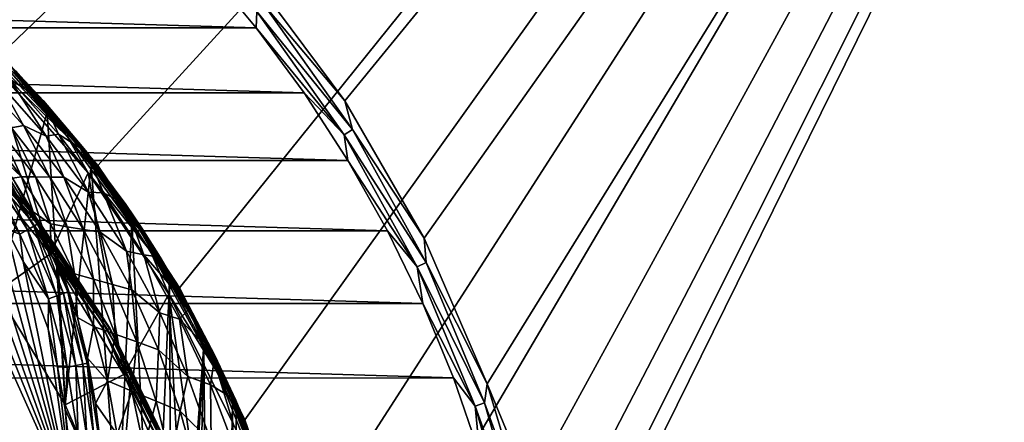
# Model space of a CAD drawing. Header units: metres. Extents: x -50 to 50, y -86 to 50.
# Tile 254 of 256: x 17 to 37, y 9 to 17. Entities that reach past the tile are written whole.
import ezdxf

# ---------------------------------------------------------------- set-up
doc = ezdxf.new("R2010")
doc.units = ezdxf.units.M
doc.layers.add('solid_MONTA1__SW0001', color=7, linetype='CONTINUOUS')

msp = doc.modelspace()

# ---------------------------------------------------------------- linework, layer by layer
at = {"layer": 'solid_MONTA1__SW0001'}
for points in [[(14.001358, 18.247242, 108.5), (16.263428, 16.263428, 108.5), (49.207382, 47.907547, 108.5)], [(16.263428, 16.263428, 108.5), (18.247242, 14.001358, 108.5), (49.207382, 47.907547, 108.5)], [(18.247242, 14.001358, 108.5), (19.918446, 11.500178, 108.5), (49.207382, 47.907547, 108.5)], [(19.918446, 11.500178, 108.5), (21.249317, 8.801449, 108.5), (49.207382, 47.907547, 108.5)], [(21.249317, -8.801449, 108.5), (49.207382, -47.907547, 108.5), (49.207382, 47.907547, 108.5)], [(22.216209, -5.953105, 108.5), (21.249317, -8.801449, 108.5), (49.207382, 47.907547, 108.5)], [(21.249317, 8.801449, 108.5), (22.216209, 5.953105, 108.5), (49.207382, 47.907547, 108.5)], [(23.297253, 15.322202, 102.5), (21.360435, 17.923859, 102.5), (50, 48.000282, 102.5)], [(22.803211, -3.001976, 108.5), (22.216209, -5.953105, 108.5), (49.207382, 47.907547, 108.5)], [(22.216209, 5.953105, 108.5), (22.803211, 3.001976, 108.5), (49.207382, 47.907547, 108.5)], [(23, 0, 108.5), (22.803211, -3.001976, 108.5), (49.207382, 47.907547, 108.5)], [(22.803211, 3.001976, 108.5), (23, 0, 108.5), (49.207382, 47.907547, 108.5)], [(24.918159, 12.5148, 102.5), (23.297253, 15.322202, 102.5), (50, 48.000282, 102.5)], [(26.202694, 9.536955, 102.5), (24.918159, 12.5148, 102.5), (50, 48.000282, 102.5)], [(26.202694, 9.536955, 102.5), (50, 48.000282, 102.5), (50, -47.999832, 102.5)], [(-21.486507, 16.81555, 102.300003), (-20.430897, 18.083454, 102.300003), (21.486244, 16.815887, 102.300003)], [(-20.430897, 18.083454, 102.300003), (20.430635, 18.08375, 102.300003), (21.486244, 16.815887, 102.300003)], [(21.49799, 17.144075, 102.322868), (21.486244, 16.815887, 102.300003), (20.430635, 18.08375, 102.300003)], [(21.656946, 17.270838, 102.390617), (21.360435, 17.923859, 102.5), (23.297253, 15.322202, 102.5)], [(23.282343, 14.629265, 102.322868), (21.486244, 16.815887, 102.300003), (21.49799, 17.144075, 102.322868)], [(21.49799, 17.144075, 102.322868), (21.656946, 17.270838, 102.390617), (23.454493, 14.737434, 102.390617)], [(23.282343, 14.629265, 102.322868), (21.49799, 17.144075, 102.322868), (23.454493, 14.737434, 102.390617)], [(23.454493, 14.737434, 102.390617), (21.656946, 17.270838, 102.390617), (23.297253, 15.322202, 102.5)], [(-22.463045, 15.486835, 102.300003), (-21.486507, 16.81555, 102.300003), (22.462786, 15.487211, 102.300003)], [(-21.486507, 16.81555, 102.300003), (21.486244, 16.815887, 102.300003), (22.462786, 15.487211, 102.300003)], [(15.723942, 16.744297, 169.471008), (15.66443, 16.680923, 169.621521), (17.631586, 14.586116, 169.621521)], [(17.69857, 14.641531, 169.471008), (15.723942, 16.744297, 169.471008), (17.631586, 14.586116, 169.621521)], [(16.263456, 16.263456, 169.300003), (15.723942, 16.744297, 169.471008), (17.69857, 14.641531, 169.471008)], [(23.282343, 14.629265, 102.322868), (22.462786, 15.487211, 102.300003), (21.486244, 16.815887, 102.300003)], [(16.086679, 16.086679, 169.733017), (17.631586, 14.586116, 169.621521), (15.66443, 16.680923, 169.621521)], [(17.142536, 15.320601, 172.508606), (16.193331, 16.320282, 172.508499), (16.44858, 15.762489, 174.939468)], [(16.567829, 15.936958, 172.477081), (16.193331, 16.320282, 172.508499), (17.142536, 15.320601, 172.508606)], [(16.231148, 16.140896, 172.399994), (17.215746, 15.087726, 172.399994), (16.18055, 11.421612, 172.399994)], [(16.532005, 15.902492, 172.411926), (17.215746, 15.087726, 172.399994), (16.231148, 16.140896, 172.399994)], [(16.263428, 16.263428, 108.5), (16.263456, 16.263456, 169.300003), (18.247128, 14.001513, 169.300003)], [(16.263428, 16.263428, 108.5), (18.247128, 14.001513, 169.300003), (18.247242, 14.001358, 108.5)], [(18.247128, 14.001513, 169.300003), (16.263456, 16.263456, 169.300003), (17.69857, 14.641531, 169.471008)], [(15.460173, 14.439109, 169.800003), (17.282619, 12.199029, 169.800003), (16.086634, 16.086634, 169.800003)], [(16.086679, 16.086679, 169.733017), (16.086634, 16.086634, 169.800003), (18.049007, 13.848977, 169.800003)], [(17.282619, 12.199029, 169.800003), (18.049007, 13.848977, 169.800003), (16.086634, 16.086634, 169.800003)], [(16.086679, 16.086679, 169.733017), (18.049007, 13.848977, 169.800003), (18.048788, 13.849322, 169.733017)], [(16.086679, 16.086679, 169.733017), (18.048788, 13.849322, 169.733017), (17.631586, 14.586116, 169.621521)], [(16.532005, 15.902492, 172.411926), (16.554798, 15.92442, 172.439346), (17.915907, 14.376981, 172.439346)], [(17.891237, 14.35719, 172.411926), (16.532005, 15.902492, 172.411926), (17.915907, 14.376981, 172.439346)], [(17.891237, 14.35719, 172.411926), (17.215746, 15.087726, 172.399994), (16.532005, 15.902492, 172.411926)], [(16.554798, 15.92442, 172.439346), (16.567829, 15.936958, 172.477081), (17.930014, 14.388296, 172.477081)], [(17.915907, 14.376981, 172.439346), (16.554798, 15.92442, 172.439346), (17.930014, 14.388296, 172.477081)], [(17.930014, 14.388296, 172.477081), (16.567829, 15.936958, 172.477081), (17.142536, 15.320601, 172.508606)], [(16.727386, 14.820561, 179.839539), (15.815989, 15.809148, 179.839539), (16.485558, 14.771819, 182.284042)], [(16.241253, 15.674023, 177.39505), (15.815989, 15.809148, 179.839539), (16.727386, 14.820561, 179.839539)], [(16.44858, 15.762489, 174.939468), (16.241253, 15.674023, 177.39505), (17.192619, 14.602394, 177.39505)], [(17.447124, 14.638701, 174.939468), (16.44858, 15.762489, 174.939468), (17.192619, 14.602394, 177.39505)], [(17.142536, 15.320601, 172.508606), (16.44858, 15.762489, 174.939468), (17.447124, 14.638701, 174.939468)], [(-23.357664, 14.101525, 102.300003), (-22.463045, 15.486835, 102.300003), (23.357418, 14.101932, 102.300003)], [(-22.463045, 15.486835, 102.300003), (22.462786, 15.487211, 102.300003), (23.357418, 14.101932, 102.300003)], [(13.32256, 6.986027, 189.772842), (17.754503, 6.984094, 189.450638), (13.882291, 15.596692, 189.685181)], [(13.882291, 15.596692, 189.685181), (17.754503, 6.984094, 189.450638), (14.468469, 15.10256, 189.649307)], [(17.192619, 14.602394, 177.39505), (16.241253, 15.674023, 177.39505), (16.727386, 14.820561, 179.839539)], [(23.282343, 14.629265, 102.322868), (23.357418, 14.101932, 102.300003), (22.462786, 15.487211, 102.300003)], [(18.02179, 14.276336, 172.509033), (17.142536, 15.320601, 172.508606), (17.447124, 14.638701, 174.939468)], [(17.930014, 14.388296, 172.477081), (17.142536, 15.320601, 172.508606), (18.02179, 14.276336, 172.509033)], [(23.454493, 14.737434, 102.390617), (23.297253, 15.322202, 102.5), (24.918159, 12.5148, 102.5)], [(14.468469, 15.10256, 189.649307), (17.754503, 6.984094, 189.450638), (15.014058, 14.563252, 189.614944)], [(15.092999, 15.092999, 169.938705), (16.933907, 12.993844, 169.938705), (15.063594, 15.063594, 169.866348)], [(15.098968, 15.098968, 170.021729), (16.940603, 12.998982, 170.021729), (15.092999, 15.092999, 169.938705)], [(16.940603, 12.998982, 170.021729), (16.933907, 12.993844, 169.938705), (15.092999, 15.092999, 169.938705)], [(15.098968, 15.098968, 170.021729), (15.586565, 14.556835, 170.100891), (16.940603, 12.998982, 170.021729)], [(17.215746, 15.087726, 172.399994), (17.585089, 9.111894, 172.399994), (16.18055, 11.421612, 172.399994)], [(17.215746, 15.087726, 172.399994), (18.11326, 13.997784, 172.399994), (17.585089, 9.111894, 172.399994)], [(17.891237, 14.35719, 172.411926), (18.11326, 13.997784, 172.399994), (17.215746, 15.087726, 172.399994)], [(15.063594, 15.063594, 169.866348), (16.900917, 12.96853, 169.866348), (15.015874, 15.015874, 169.817276)], [(15.015874, 15.015874, 169.817276), (16.847376, 12.927446, 169.817276), (15.460173, 14.439109, 169.800003)], [(16.900917, 12.96853, 169.866348), (16.847376, 12.927446, 169.817276), (15.015874, 15.015874, 169.817276)], [(16.933907, 12.993844, 169.938705), (16.900917, 12.96853, 169.866348), (15.063594, 15.063594, 169.866348)], [(16.243719, 14.723087, 184.728546), (16.001904, 14.674329, 187.17305), (16.68861, 13.769907, 187.17305)], [(16.485558, 14.771819, 182.284042), (16.243719, 14.723087, 184.728546), (16.977781, 13.767164, 184.728546)], [(16.977781, 13.767164, 184.728546), (16.243719, 14.723087, 184.728546), (16.68861, 13.769907, 187.17305)], [(16.727386, 14.820561, 179.839539), (16.485558, 14.771819, 182.284042), (17.266973, 13.764391, 182.284042)], [(17.266973, 13.764391, 182.284042), (16.485558, 14.771819, 182.284042), (16.977781, 13.767164, 184.728546)], [(17.556158, 13.761629, 179.839539), (16.727386, 14.820561, 179.839539), (17.266973, 13.764391, 182.284042)], [(17.192619, 14.602394, 177.39505), (16.727386, 14.820561, 179.839539), (17.556158, 13.761629, 179.839539)], [(23.282343, 14.629265, 102.322868), (23.454493, 14.737434, 102.390617), (24.957085, 12.018699, 102.390617)], [(24.957085, 12.018699, 102.390617), (23.454493, 14.737434, 102.390617), (24.918159, 12.5148, 102.5)], [(15.014058, 14.563252, 189.614944), (17.754503, 6.984094, 189.450638), (15.520362, 13.976625, 189.582336)], [(16.18055, 11.421612, 172.399994), (17.423546, 12.298882, 170.100891), (15.586565, 14.556835, 170.100891)], [(16.940603, 12.998982, 170.021729), (15.586565, 14.556835, 170.100891), (17.423546, 12.298882, 170.100891)], [(16.022907, 14.396812, 188.946259), (16.68861, 13.769907, 187.17305), (16.001904, 14.674329, 187.17305)], [(17.447124, 14.638701, 174.939468), (17.192619, 14.602394, 177.39505), (18.058912, 13.459334, 177.39505)], [(18.058912, 13.459334, 177.39505), (17.192619, 14.602394, 177.39505), (17.556158, 13.761629, 179.839539)], [(18.362041, 13.442834, 174.939468), (17.447124, 14.638701, 174.939468), (18.058912, 13.459334, 177.39505)], [(18.02179, 14.276336, 172.509033), (17.447124, 14.638701, 174.939468), (18.362041, 13.442834, 174.939468)], [(17.69857, 14.641531, 169.471008), (17.631586, 14.586116, 169.621521), (19.320681, 12.261276, 169.621521)], [(18.048788, 13.849322, 169.733017), (19.320681, 12.261276, 169.621521), (17.631586, 14.586116, 169.621521)], [(19.394083, 12.307859, 169.471008), (17.69857, 14.641531, 169.471008), (19.320681, 12.261276, 169.621521)], [(18.247128, 14.001513, 169.300003), (17.69857, 14.641531, 169.471008), (19.394083, 12.307859, 169.471008)], [(24.773905, 11.930484, 102.322868), (23.357418, 14.101932, 102.300003), (23.282343, 14.629265, 102.322868)], [(24.773905, 11.930484, 102.322868), (23.282343, 14.629265, 102.322868), (24.957085, 12.018699, 102.390617)], [(16.847376, 12.927446, 169.817276), (17.282619, 12.199029, 169.800003), (15.460173, 14.439109, 169.800003)], [(16.022907, 14.396812, 188.946259), (16.503733, 13.73917, 188.921768), (16.68861, 13.769907, 187.17305)], [(17.891237, 14.35719, 172.411926), (17.915907, 14.376981, 172.439346), (19.129448, 12.711193, 172.439346)], [(19.103046, 12.693777, 172.411926), (17.891237, 14.35719, 172.411926), (19.129448, 12.711193, 172.439346)], [(19.103046, 12.693777, 172.411926), (18.11326, 13.997784, 172.399994), (17.891237, 14.35719, 172.411926)], [(17.915907, 14.376981, 172.439346), (17.930014, 14.388296, 172.477081), (19.144545, 12.72115, 172.477081)], [(19.129448, 12.711193, 172.439346), (17.915907, 14.376981, 172.439346), (19.144545, 12.72115, 172.477081)], [(17.930014, 14.388296, 172.477081), (18.02179, 14.276336, 172.509033), (18.820757, 13.201917, 172.509735)], [(19.144545, 12.72115, 172.477081), (17.930014, 14.388296, 172.477081), (18.820757, 13.201917, 172.509735)], [(-24.167011, 12.664432, 102.300003), (-23.357664, 14.101525, 102.300003), (24.166792, 12.664849, 102.300003)], [(-23.357664, 14.101525, 102.300003), (23.357418, 14.101932, 102.300003), (24.166792, 12.664849, 102.300003)], [(16.940443, 12.761724, 189.232239), (16.210171, 14.089431, 189.105942), (16.136576, 14.026177, 189.286774)], [(16.210171, 14.089431, 189.105942), (17.021767, 12.811745, 189.050568), (16.503733, 13.73917, 188.921768)], [(16.940443, 12.761724, 189.232239), (17.021767, 12.811745, 189.050568), (16.210171, 14.089431, 189.105942)], [(18.820757, 13.201917, 172.509735), (18.02179, 14.276336, 172.509033), (18.362041, 13.442834, 174.939468)], [(24.773905, 11.930484, 102.322868), (24.166792, 12.664849, 102.300003), (23.357418, 14.101932, 102.300003)], [(15.520362, 13.976625, 189.582336), (17.754503, 6.984094, 189.450638), (15.980055, 13.350966, 189.552246)], [(16.020384, 13.932988, 189.434525), (15.87667, 13.821951, 189.530045), (16.65464, 12.599771, 189.478271)], [(16.136576, 14.026177, 189.286774), (16.020384, 13.932988, 189.434525), (16.812536, 12.687874, 189.381241)], [(16.812536, 12.687874, 189.381241), (16.020384, 13.932988, 189.434525), (16.65464, 12.599771, 189.478271)], [(16.940443, 12.761724, 189.232239), (16.136576, 14.026177, 189.286774), (16.812536, 12.687874, 189.381241)], [(18.11326, 13.997784, 172.399994), (18.662142, 6.632329, 172.399994), (17.585089, 9.111894, 172.399994)], [(18.11326, 13.997784, 172.399994), (18.943823, 12.845457, 172.399994), (18.662142, 6.632329, 172.399994)], [(19.103046, 12.693777, 172.411926), (18.943823, 12.845457, 172.399994), (18.11326, 13.997784, 172.399994)], [(19.918585, 11.5, 169.300003), (18.247128, 14.001513, 169.300003), (19.394083, 12.307859, 169.471008)], [(18.247242, 14.001358, 108.5), (18.247128, 14.001513, 169.300003), (19.918585, 11.5, 169.300003)], [(18.247242, 14.001358, 108.5), (19.918585, 11.5, 169.300003), (19.918446, 11.500178, 108.5)], [(16.65464, 12.599771, 189.478271), (15.87667, 13.821951, 189.530045), (16.385811, 12.698413, 189.525452)], [(16.503733, 13.73917, 188.921768), (16.927752, 13.054669, 188.902512), (16.68861, 13.769907, 187.17305)], [(17.021767, 12.811745, 189.050568), (16.927752, 13.054669, 188.902512), (16.503733, 13.73917, 188.921768)], [(16.927752, 13.054669, 188.902512), (17.281179, 12.807054, 187.17305), (16.68861, 13.769907, 187.17305)], [(16.977781, 13.767164, 184.728546), (16.68861, 13.769907, 187.17305), (17.281179, 12.807054, 187.17305)], [(17.619432, 12.750858, 184.728546), (16.977781, 13.767164, 184.728546), (17.281179, 12.807054, 187.17305)], [(17.266973, 13.764391, 182.284042), (16.977781, 13.767164, 184.728546), (17.619432, 12.750858, 184.728546)], [(17.957706, 12.694628, 182.284042), (17.266973, 13.764391, 182.284042), (17.619432, 12.750858, 184.728546)], [(17.556158, 13.761629, 179.839539), (17.266973, 13.764391, 182.284042), (17.957706, 12.694628, 182.284042)], [(17.282619, 12.199029, 169.800003), (18.782495, 9.732619, 169.800003), (18.049007, 13.848977, 169.800003)], [(18.295971, 12.63841, 179.839539), (17.556158, 13.761629, 179.839539), (17.957706, 12.694628, 182.284042)], [(18.058912, 13.459334, 177.39505), (17.556158, 13.761629, 179.839539), (18.295971, 12.63841, 179.839539)], [(18.048788, 13.849322, 169.733017), (18.049007, 13.848977, 169.800003), (19.702078, 11.374999, 169.800003)], [(18.048788, 13.849322, 169.733017), (19.702078, 11.374999, 169.800003), (19.702078, 11.375, 169.733017)], [(18.048788, 13.849322, 169.733017), (19.702078, 11.375, 169.733017), (19.320681, 12.261276, 169.621521)], [(18.782495, 9.732619, 169.800003), (19.702078, 11.374999, 169.800003), (18.049007, 13.848977, 169.800003)], [(15.980055, 13.350966, 189.552246), (17.754503, 6.984094, 189.450638), (16.385811, 12.698413, 189.525452)], [(18.834042, 12.25007, 177.39505), (18.058912, 13.459334, 177.39505), (18.295971, 12.63841, 179.839539)], [(18.362041, 13.442834, 174.939468), (18.058912, 13.459334, 177.39505), (18.834042, 12.25007, 177.39505)], [(19.187658, 12.178663, 174.939468), (18.362041, 13.442834, 174.939468), (18.834042, 12.25007, 177.39505)], [(18.820757, 13.201917, 172.509735), (18.362041, 13.442834, 174.939468), (19.187658, 12.178663, 174.939468)], [(19.52405, 12.129743, 172.510605), (18.820757, 13.201917, 172.509735), (19.187658, 12.178663, 174.939468)], [(19.144545, 12.72115, 172.477081), (18.820757, 13.201917, 172.509735), (19.52405, 12.129743, 172.510605)], [(16.900917, 12.96853, 169.866348), (18.44906, 10.651569, 169.866348), (16.847376, 12.927446, 169.817276)], [(16.847376, 12.927446, 169.817276), (18.390615, 10.617826, 169.817276), (17.282619, 12.199029, 169.800003)], [(18.44906, 10.651569, 169.866348), (18.390615, 10.617826, 169.817276), (16.847376, 12.927446, 169.817276)], [(16.933907, 12.993844, 169.938705), (18.485073, 10.672361, 169.938705), (16.900917, 12.96853, 169.866348)], [(18.485073, 10.672361, 169.938705), (18.44906, 10.651569, 169.866348), (16.900917, 12.96853, 169.866348)], [(16.927752, 13.054669, 188.902512), (17.285789, 12.362061, 188.889343), (17.281179, 12.807054, 187.17305)], [(17.021767, 12.811745, 189.050568), (17.285789, 12.362061, 188.889343), (16.927752, 13.054669, 188.902512)], [(16.940603, 12.998982, 170.021729), (18.492382, 10.676582, 170.021729), (16.933907, 12.993844, 169.938705)], [(18.492382, 10.676582, 170.021729), (18.485073, 10.672361, 169.938705), (16.933907, 12.993844, 169.938705)], [(16.940603, 12.998982, 170.021729), (17.423546, 12.298882, 170.100891), (18.492382, 10.676582, 170.021729)], [(16.385811, 12.698413, 189.525452), (17.754503, 6.984094, 189.450638), (16.726103, 12.03946, 189.503067)], [(16.65464, 12.599771, 189.478271), (16.385811, 12.698413, 189.525452), (16.726103, 12.03946, 189.503067)], [(16.812536, 12.687874, 189.381241), (16.65464, 12.599771, 189.478271), (17.240303, 11.275186, 189.439987)], [(16.940443, 12.761724, 189.232239), (16.812536, 12.687874, 189.381241), (17.409649, 11.336671, 189.341751)], [(17.409649, 11.336671, 189.341751), (16.812536, 12.687874, 189.381241), (17.240303, 11.275186, 189.439987)], [(17.547026, 11.388081, 189.191757), (17.021767, 12.811745, 189.050568), (16.940443, 12.761724, 189.232239)], [(17.547026, 11.388081, 189.191757), (16.940443, 12.761724, 189.232239), (17.409649, 11.336671, 189.341751)], [(17.021767, 12.811745, 189.050568), (17.634615, 11.422747, 189.00943), (17.285789, 12.362061, 188.889343)], [(17.547026, 11.388081, 189.191757), (17.634615, 11.422747, 189.00943), (17.021767, 12.811745, 189.050568)], [(17.285789, 12.362061, 188.889343), (17.77367, 11.789389, 187.17305), (17.281179, 12.807054, 187.17305)], [(17.619432, 12.750858, 184.728546), (17.281179, 12.807054, 187.17305), (17.77367, 11.789389, 187.17305)], [(18.162849, 11.679583, 184.728546), (17.619432, 12.750858, 184.728546), (17.77367, 11.789389, 187.17305)], [(17.957706, 12.694628, 182.284042), (17.619432, 12.750858, 184.728546), (18.162849, 11.679583, 184.728546)], [(18.552046, 11.569737, 182.284042), (17.957706, 12.694628, 182.284042), (18.162849, 11.679583, 184.728546)], [(18.295971, 12.63841, 179.839539), (17.957706, 12.694628, 182.284042), (18.552046, 11.569737, 182.284042)], [(18.943823, 12.845457, 172.399994), (19.391319, 4.029763, 172.399994), (18.662142, 6.632329, 172.399994)], [(18.943823, 12.845457, 172.399994), (19.710924, 11.625843, 172.399994), (19.391319, 4.029763, 172.399994)], [(19.103046, 12.693777, 172.411926), (19.710924, 11.625843, 172.399994), (18.943823, 12.845457, 172.399994)], [(19.103046, 12.693777, 172.411926), (19.129448, 12.711193, 172.439346), (20.188044, 10.943208, 172.439346)], [(20.160248, 10.92812, 172.411926), (19.103046, 12.693777, 172.411926), (20.188044, 10.943208, 172.439346)], [(20.160248, 10.92812, 172.411926), (19.710924, 11.625843, 172.399994), (19.103046, 12.693777, 172.411926)], [(19.129448, 12.711193, 172.439346), (19.144545, 12.72115, 172.477081), (20.203938, 10.951835, 172.477081)], [(20.188044, 10.943208, 172.439346), (19.129448, 12.711193, 172.439346), (20.203938, 10.951835, 172.477081)], [(19.144545, 12.72115, 172.477081), (19.52405, 12.129743, 172.510605), (20.127724, 11.094772, 172.511658)], [(20.203938, 10.951835, 172.477081), (19.144545, 12.72115, 172.477081), (20.127724, 11.094772, 172.511658)], [(-24.887453, 11.18245, 102.300003), (-24.167011, 12.664432, 102.300003), (24.887259, 11.182881, 102.300003)], [(-24.167011, 12.664432, 102.300003), (24.166792, 12.664849, 102.300003), (24.887259, 11.182881, 102.300003)], [(17.240303, 11.275186, 189.439987), (16.65464, 12.599771, 189.478271), (16.726103, 12.03946, 189.503067)], [(18.941235, 11.459906, 179.839539), (18.295971, 12.63841, 179.839539), (18.552046, 11.569737, 182.284042)], [(18.834042, 12.25007, 177.39505), (18.295971, 12.63841, 179.839539), (18.941235, 11.459906, 179.839539)], [(24.773905, 11.930484, 102.322868), (24.887259, 11.182881, 102.300003), (24.166792, 12.664849, 102.300003)], [(24.957085, 12.018699, 102.390617), (24.918159, 12.5148, 102.5), (26.202694, 9.536955, 102.5)], [(16.18055, 11.421612, 172.399994), (17.585089, 9.111894, 172.399994), (17.423546, 12.298882, 170.100891)], [(17.285789, 12.362061, 188.889343), (17.584648, 11.651581, 188.882248), (17.77367, 11.789389, 187.17305)], [(17.634615, 11.422747, 189.00943), (17.584648, 11.651581, 188.882248), (17.285789, 12.362061, 188.889343)], [(17.585089, 9.111894, 172.399994), (18.935961, 9.811824, 170.100891), (17.423546, 12.298882, 170.100891)], [(18.492382, 10.676582, 170.021729), (17.423546, 12.298882, 170.100891), (18.935961, 9.811824, 170.100891)], [(19.394083, 12.307859, 169.471008), (19.320681, 12.261276, 169.621521), (20.705076, 9.74307, 169.621521)], [(20.783739, 9.780085, 169.471008), (19.394083, 12.307859, 169.471008), (20.705076, 9.74307, 169.621521)], [(19.918585, 11.5, 169.300003), (19.394083, 12.307859, 169.471008), (20.783739, 9.780085, 169.471008)], [(18.390615, 10.617826, 169.817276), (18.782495, 9.732619, 169.800003), (17.282619, 12.199029, 169.800003)], [(19.512472, 10.988382, 177.39505), (18.834042, 12.25007, 177.39505), (18.941235, 11.459906, 179.839539)], [(19.187658, 12.178663, 174.939468), (18.834042, 12.25007, 177.39505), (19.512472, 10.988382, 177.39505)], [(19.918438, 10.86325, 174.939468), (19.187658, 12.178663, 174.939468), (19.512472, 10.988382, 177.39505)], [(20.127724, 11.094772, 172.511658), (19.187658, 12.178663, 174.939468), (19.918438, 10.86325, 174.939468)], [(20.127724, 11.094772, 172.511658), (19.52405, 12.129743, 172.510605), (19.187658, 12.178663, 174.939468)], [(19.702078, 11.375, 169.733017), (20.705076, 9.74307, 169.621521), (19.320681, 12.261276, 169.621521)], [(16.726103, 12.03946, 189.503067), (17.754503, 6.984094, 189.450638), (17.236517, 10.666974, 189.470795)], [(17.240303, 11.275186, 189.439987), (16.726103, 12.03946, 189.503067), (17.236517, 10.666974, 189.470795)], [(24.773905, 11.930484, 102.322868), (24.957085, 12.018699, 102.390617), (26.145826, 9.14882, 102.390617)], [(25.953922, 9.081671, 102.322868), (24.887259, 11.182881, 102.300003), (24.773905, 11.930484, 102.322868)], [(25.953922, 9.081671, 102.322868), (24.773905, 11.930484, 102.322868), (26.145826, 9.14882, 102.390617)], [(26.145826, 9.14882, 102.390617), (24.957085, 12.018699, 102.390617), (26.202694, 9.536955, 102.5)], [(17.584648, 11.651581, 188.882248), (17.833609, 10.893868, 188.880493), (17.77367, 11.789389, 187.17305)], [(17.833609, 10.893868, 188.880493), (18.161703, 10.713636, 187.17305), (17.77367, 11.789389, 187.17305)], [(18.162849, 11.679583, 184.728546), (17.77367, 11.789389, 187.17305), (18.161703, 10.713636, 187.17305)], [(18.603479, 10.555022, 184.728546), (18.162849, 11.679583, 184.728546), (18.161703, 10.713636, 187.17305)], [(18.552046, 11.569737, 182.284042), (18.162849, 11.679583, 184.728546), (18.603479, 10.555022, 184.728546)], [(17.634615, 11.422747, 189.00943), (17.833609, 10.893868, 188.880493), (17.584648, 11.651581, 188.882248)], [(19.045269, 10.396365, 182.284042), (18.552046, 11.569737, 182.284042), (18.603479, 10.555022, 184.728546)], [(18.941235, 11.459906, 179.839539), (18.552046, 11.569737, 182.284042), (19.045269, 10.396365, 182.284042)], [(19.710924, 11.625843, 172.399994), (19.759472, 1.35131, 172.399994), (19.391319, 4.029763, 172.399994)], [(19.710924, 11.625843, 172.399994), (20.416256, 10.337695, 172.399994), (19.759472, 1.35131, 172.399994)], [(20.160248, 10.92812, 172.411926), (20.416256, 10.337695, 172.399994), (19.710924, 11.625843, 172.399994)], [(19.918446, 11.500178, 108.5), (19.918585, 11.5, 169.300003), (21.249229, 8.801719, 169.300003)], [(19.918446, 11.500178, 108.5), (21.249229, 8.801719, 169.300003), (21.249317, 8.801449, 108.5)], [(21.249229, 8.801719, 169.300003), (19.918585, 11.5, 169.300003), (20.783739, 9.780085, 169.471008)], [(17.240303, 11.275186, 189.439987), (17.236517, 10.666974, 189.470795), (17.427347, 9.887665, 189.460022)], [(17.409649, 11.336671, 189.341751), (17.240303, 11.275186, 189.439987), (17.620848, 9.876086, 189.417648)], [(17.620848, 9.876086, 189.417648), (17.240303, 11.275186, 189.439987), (17.427347, 9.887665, 189.460022)], [(17.547026, 11.388081, 189.191757), (17.409649, 11.336671, 189.341751), (17.796759, 9.913185, 189.318726)], [(17.796759, 9.913185, 189.318726), (17.409649, 11.336671, 189.341751), (17.620848, 9.876086, 189.417648)], [(17.939552, 9.944036, 189.168152), (17.634615, 11.422747, 189.00943), (17.547026, 11.388081, 189.191757)], [(17.939552, 9.944036, 189.168152), (17.547026, 11.388081, 189.191757), (17.796759, 9.913185, 189.318726)], [(17.634615, 11.422747, 189.00943), (18.030708, 9.964641, 188.985443), (17.833609, 10.893868, 188.880493)], [(17.939552, 9.944036, 189.168152), (18.030708, 9.964641, 188.985443), (17.634615, 11.422747, 189.00943)], [(18.782495, 9.732619, 169.800003), (19.932884, 7.08411, 169.800003), (19.702078, 11.374999, 169.800003)], [(19.487055, 10.237722, 179.839539), (18.941235, 11.459906, 179.839539), (19.045269, 10.396365, 182.284042)], [(19.512472, 10.988382, 177.39505), (18.941235, 11.459906, 179.839539), (19.487055, 10.237722, 179.839539)], [(19.702078, 11.375, 169.733017), (19.702078, 11.374999, 169.800003), (21.01807, 8.706412, 169.800003)], [(19.702078, 11.375, 169.733017), (21.01807, 8.706412, 169.800003), (21.018259, 8.706048, 169.733017)], [(19.702078, 11.375, 169.733017), (21.018259, 8.706048, 169.733017), (20.705076, 9.74307, 169.621521)], [(20.711926, 4.303764, 169.800003), (21.01807, 8.706412, 169.800003), (19.702078, 11.374999, 169.800003)], [(19.932884, 7.08411, 169.800003), (20.711926, 4.303764, 169.800003), (19.702078, 11.374999, 169.800003)], [(-25.517324, 9.659147, 102.300003), (-24.887453, 11.18245, 102.300003), (25.517155, 9.659599, 102.300003)], [(-24.887453, 11.18245, 102.300003), (24.887259, 11.182881, 102.300003), (25.517155, 9.659599, 102.300003)], [(20.636301, 10.122194, 172.512878), (20.127724, 11.094772, 172.511658), (19.918438, 10.86325, 174.939468)], [(20.203938, 10.951835, 172.477081), (20.127724, 11.094772, 172.511658), (20.636301, 10.122194, 172.512878)], [(25.953922, 9.081671, 102.322868), (25.517155, 9.659599, 102.300003), (24.887259, 11.182881, 102.300003)], [(17.833609, 10.893868, 188.880493), (18.036114, 10.067053, 188.883743), (18.161703, 10.713636, 187.17305)], [(18.030708, 9.964641, 188.985443), (18.036114, 10.067053, 188.883743), (17.833609, 10.893868, 188.880493)], [(20.089262, 9.69072, 177.39505), (19.512472, 10.988382, 177.39505), (19.487055, 10.237722, 179.839539)], [(19.918438, 10.86325, 174.939468), (19.512472, 10.988382, 177.39505), (20.089262, 9.69072, 177.39505)], [(20.54921, 9.517657, 174.939468), (19.918438, 10.86325, 174.939468), (20.089262, 9.69072, 177.39505)], [(20.636301, 10.122194, 172.512878), (19.918438, 10.86325, 174.939468), (20.54921, 9.517657, 174.939468)], [(20.160248, 10.92812, 172.411926), (20.188044, 10.943208, 172.439346), (21.094772, 9.09274, 172.439346)], [(21.065777, 9.080107, 172.411926), (20.160248, 10.92812, 172.411926), (21.094772, 9.09274, 172.439346)], [(21.065777, 9.080107, 172.411926), (20.416256, 10.337695, 172.399994), (20.160248, 10.92812, 172.411926)], [(20.188044, 10.943208, 172.439346), (20.203938, 10.951835, 172.477081), (21.111351, 9.099964, 172.477081)], [(21.094772, 9.09274, 172.439346), (20.188044, 10.943208, 172.439346), (21.111351, 9.099964, 172.477081)], [(20.203938, 10.951835, 172.477081), (20.636301, 10.122194, 172.512878), (21.065437, 9.207989, 172.514267)], [(21.111351, 9.099964, 172.477081), (20.203938, 10.951835, 172.477081), (21.065437, 9.207989, 172.514267)], [(17.236517, 10.666974, 189.470795), (17.754503, 6.984094, 189.450638), (17.427347, 9.887665, 189.460022)], [(18.036114, 10.067053, 188.883743), (18.447113, 9.59824, 187.17305), (18.161703, 10.713636, 187.17305)], [(18.603479, 10.555022, 184.728546), (18.161703, 10.713636, 187.17305), (18.447113, 9.59824, 187.17305)], [(18.485073, 10.672361, 169.938705), (19.719954, 8.168272, 169.938705), (18.44906, 10.651569, 169.866348)], [(18.492382, 10.676582, 170.021729), (19.727751, 8.171502, 170.021729), (18.485073, 10.672361, 169.938705)], [(19.727751, 8.171502, 170.021729), (19.719954, 8.168272, 169.938705), (18.485073, 10.672361, 169.938705)], [(18.492382, 10.676582, 170.021729), (18.935961, 9.811824, 170.100891), (19.727751, 8.171502, 170.021729)], [(18.44906, 10.651569, 169.866348), (19.681534, 8.152358, 169.866348), (18.390615, 10.617826, 169.817276)], [(18.390615, 10.617826, 169.817276), (19.619184, 8.126533, 169.817276), (18.782495, 9.732619, 169.800003)], [(19.681534, 8.152358, 169.866348), (19.619184, 8.126533, 169.817276), (18.390615, 10.617826, 169.817276)], [(18.942469, 9.39199, 184.728546), (18.603479, 10.555022, 184.728546), (18.447113, 9.59824, 187.17305)], [(19.719954, 8.168272, 169.938705), (19.681534, 8.152358, 169.866348), (18.44906, 10.651569, 169.866348)], [(19.045269, 10.396365, 182.284042), (18.603479, 10.555022, 184.728546), (18.942469, 9.39199, 184.728546)], [(19.437834, 9.185694, 182.284042), (19.045269, 10.396365, 182.284042), (18.942469, 9.39199, 184.728546)], [(19.487055, 10.237722, 179.839539), (19.045269, 10.396365, 182.284042), (19.437834, 9.185694, 182.284042)], [(20.416256, 10.337695, 172.399994), (19.759472, -1.35131, 172.399994), (19.759472, 1.35131, 172.399994)], [(20.416256, 10.337695, 172.399994), (19.928415, -11.24722, 172.399994), (19.759472, -1.35131, 172.399994)], [(20.416256, 10.337695, 172.399994), (20.598076, -9.970854, 172.399994), (19.928415, -11.24722, 172.399994)], [(20.416256, 10.337695, 172.399994), (20.997316, 9.118874, 172.399994), (20.598076, -9.970854, 172.399994)], [(21.065777, 9.080107, 172.411926), (20.997316, 9.118874, 172.399994), (20.416256, 10.337695, 172.399994)], [(18.030708, 9.964641, 188.985443), (18.199013, 9.141419, 188.891556), (18.036114, 10.067053, 188.883743)], [(18.036114, 10.067053, 188.883743), (18.199013, 9.141419, 188.891556), (18.447113, 9.59824, 187.17305)], [(19.933193, 8.979414, 179.839539), (19.487055, 10.237722, 179.839539), (19.437834, 9.185694, 182.284042)], [(20.089262, 9.69072, 177.39505), (19.487055, 10.237722, 179.839539), (19.933193, 8.979414, 179.839539)], [(21.065437, 9.207989, 172.514267), (20.636301, 10.122194, 172.512878), (20.54921, 9.517657, 174.939468)], [(17.427347, 9.887665, 189.460022), (17.754503, 6.984094, 189.450638), (17.582521, 9.016173, 189.452576)], [(17.620848, 9.876086, 189.417648), (17.427347, 9.887665, 189.460022), (17.582521, 9.016173, 189.452576)], [(17.844223, 8.440701, 189.40802), (17.620848, 9.876086, 189.417648), (17.582521, 9.016173, 189.452576)], [(17.796759, 9.913185, 189.318726), (17.620848, 9.876086, 189.417648), (17.844223, 8.440701, 189.40802)], [(17.939552, 9.944036, 189.168152), (17.796759, 9.913185, 189.318726), (18.022739, 8.460561, 189.308807)], [(18.022739, 8.460561, 189.308807), (17.796759, 9.913185, 189.318726), (17.844223, 8.440701, 189.40802)], [(18.16766, 8.476885, 189.15799), (18.030708, 9.964641, 188.985443), (17.939552, 9.944036, 189.168152)], [(18.16766, 8.476885, 189.15799), (17.939552, 9.944036, 189.168152), (18.022739, 8.460561, 189.308807)], [(18.030708, 9.964641, 188.985443), (18.260187, 8.487558, 188.975113), (18.199013, 9.141419, 188.891556)], [(18.16766, 8.476885, 189.15799), (18.260187, 8.487558, 188.975113), (18.030708, 9.964641, 188.985443)], [(-26.054609, 8.098694, 102.300003), (-25.517324, 9.659147, 102.300003), (26.054459, 8.09918, 102.300003)], [(-25.517324, 9.659147, 102.300003), (25.517155, 9.659599, 102.300003), (26.054459, 8.09918, 102.300003)], [(17.585089, 9.111894, 172.399994), (18.662142, 6.632329, 172.399994), (18.935961, 9.811824, 170.100891)], [(18.662142, 6.632329, 172.399994), (20.095633, 7.14199, 170.100891), (18.935961, 9.811824, 170.100891)], [(19.619184, 8.126533, 169.817276), (19.932884, 7.08411, 169.800003), (18.782495, 9.732619, 169.800003)], [(19.727751, 8.171502, 170.021729), (18.935961, 9.811824, 170.100891), (20.095633, 7.14199, 170.100891)], [(20.566412, 8.351916, 177.39505), (20.089262, 9.69072, 177.39505), (19.933193, 8.979414, 179.839539)], [(20.54921, 9.517657, 174.939468), (20.089262, 9.69072, 177.39505), (20.566412, 8.351916, 177.39505)], [(20.783739, 9.780085, 169.471008), (20.705076, 9.74307, 169.621521), (21.762941, 7.071208, 169.621521)], [(21.018259, 8.706048, 169.733017), (21.762941, 7.071208, 169.621521), (20.705076, 9.74307, 169.621521)], [(21.845621, 7.098073, 169.471008), (20.783739, 9.780085, 169.471008), (21.762941, 7.071208, 169.621521)], [(21.249229, 8.801719, 169.300003), (20.783739, 9.780085, 169.471008), (21.845621, 7.098073, 169.471008)], [(25.953922, 9.081671, 102.322868), (26.054459, 8.09918, 102.300003), (25.517155, 9.659599, 102.300003)], [(18.199013, 9.141419, 188.891556), (18.643961, 8.505205, 187.17305), (18.447113, 9.59824, 187.17305)], [(18.942469, 9.39199, 184.728546), (18.447113, 9.59824, 187.17305), (18.643961, 8.505205, 187.17305)], [(21.080879, 8.126628, 174.939468), (20.54921, 9.517657, 174.939468), (20.566412, 8.351916, 177.39505)], [(21.065437, 9.207989, 172.514267), (20.54921, 9.517657, 174.939468), (21.080879, 8.126628, 174.939468)], [(26.145826, 9.14882, 102.390617), (26.202694, 9.536955, 102.5), (27.132597, 6.430617, 102.5)], [(27.132597, 6.430617, 102.5), (26.202694, 9.536955, 102.5), (50, -47.999832, 102.5)], [(19.192169, 8.231598, 184.728546), (18.942469, 9.39199, 184.728546), (18.643961, 8.505205, 187.17305)], [(19.437834, 9.185694, 182.284042), (18.942469, 9.39199, 184.728546), (19.192169, 8.231598, 184.728546)], [(18.199013, 9.141419, 188.891556), (18.282887, 8.47088, 188.89946), (18.643961, 8.505205, 187.17305)], [(18.260187, 8.487558, 188.975113), (18.282887, 8.47088, 188.89946), (18.199013, 9.141419, 188.891556)], [(19.740383, 7.957946, 182.284042), (19.437834, 9.185694, 182.284042), (19.192169, 8.231598, 184.728546)], [(19.933193, 8.979414, 179.839539), (19.437834, 9.185694, 182.284042), (19.740383, 7.957946, 182.284042)], [(20.997316, 9.118874, 172.399994), (21.170954, -8.695737, 172.399994), (20.598076, -9.970854, 172.399994)], [(20.997316, 9.118874, 172.399994), (21.480339, 7.910951, 172.399994), (21.170954, -8.695737, 172.399994)], [(21.065777, 9.080107, 172.411926), (21.480339, 7.910951, 172.399994), (20.997316, 9.118874, 172.399994)], [(21.422226, 8.348769, 172.515656), (21.065437, 9.207989, 172.514267), (21.080879, 8.126628, 174.939468)], [(21.111351, 9.099964, 172.477081), (21.065437, 9.207989, 172.514267), (21.422226, 8.348769, 172.515656)], [(21.065777, 9.080107, 172.411926), (21.094772, 9.09274, 172.439346), (21.819077, 7.163001, 172.439346)], [(21.788919, 7.153462, 172.411926), (21.065777, 9.080107, 172.411926), (21.819077, 7.163001, 172.439346)], [(21.788919, 7.153462, 172.411926), (21.480339, 7.910951, 172.399994), (21.065777, 9.080107, 172.411926)], [(21.094772, 9.09274, 172.439346), (21.111351, 9.099964, 172.477081), (21.836317, 7.168454, 172.477081)], [(21.819077, 7.163001, 172.439346), (21.094772, 9.09274, 172.439346), (21.836317, 7.168454, 172.477081)], [(21.111351, 9.099964, 172.477081), (21.422226, 8.348769, 172.515656), (21.715734, 7.540022, 172.516968)], [(21.836317, 7.168454, 172.477081), (21.111351, 9.099964, 172.477081), (21.715734, 7.540022, 172.516968)], [(25.953922, 9.081671, 102.322868), (26.145826, 9.14882, 102.390617), (27.00577, 6.163891, 102.390617)], [(26.807554, 6.118649, 102.322868), (26.054459, 8.09918, 102.300003), (25.953922, 9.081671, 102.322868)], [(26.807554, 6.118649, 102.322868), (25.953922, 9.081671, 102.322868), (27.00577, 6.163891, 102.390617)], [(27.00577, 6.163891, 102.390617), (26.145826, 9.14882, 102.390617), (27.132597, 6.430617, 102.5)], [(17.582521, 9.016173, 189.452576), (17.754503, 6.984094, 189.450638), (17.69298, 8.049175, 189.44931)], [(17.844223, 8.440701, 189.40802), (17.582521, 9.016173, 189.452576), (17.69298, 8.049175, 189.44931)], [(20.288593, 7.684311, 179.839539), (19.933193, 8.979414, 179.839539), (19.740383, 7.957946, 182.284042)], [(20.566412, 8.351916, 177.39505), (19.933193, 8.979414, 179.839539), (20.288593, 7.684311, 179.839539)], [(22.216293, 5.952838, 169.300003), (21.249229, 8.801719, 169.300003), (21.845621, 7.098073, 169.471008)], [(21.249317, 8.801449, 108.5), (21.249229, 8.801719, 169.300003), (22.216293, 5.952838, 169.300003)], [(21.249317, 8.801449, 108.5), (22.216293, 5.952838, 169.300003), (22.216209, 5.953105, 108.5)]]:
    msp.add_3dface(points, dxfattribs=at)

doc.saveas('drawing.dxf')
